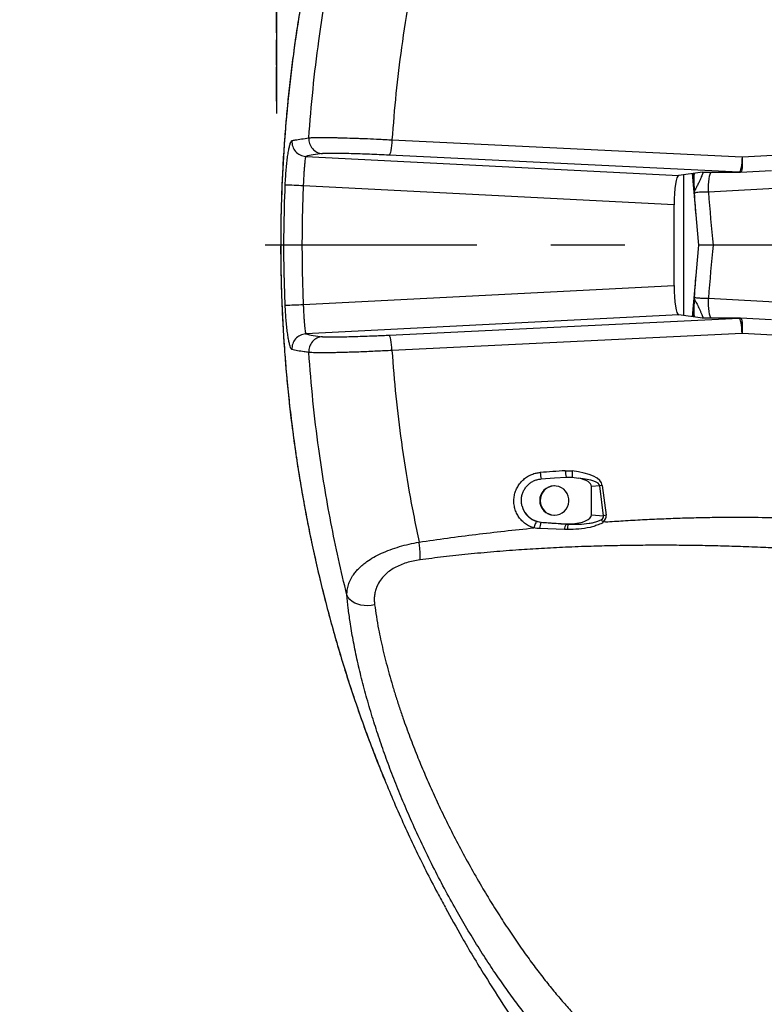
# Model space of a CAD drawing. Extents: x 0 to 16820, y 0 to 11880.
# Tile 8 of 77: x 6665 to 7175, y 5988 to 6662. Entities that reach past the tile are written whole.
import ezdxf

# ---------------------------------------------------------------- set-up
doc = ezdxf.new("R2010")
doc.units = 0
doc.header["$LTSCALE"] = 20
doc.linetypes.add('CENTERX2', pattern=[20.32, 12.7, -2.54, 2.54, -2.54])
doc.layers.get('0').update_dxf_attribs({"linetype": 'CONTINUOUS'})
doc.styles.add('SLDTEXTSTYLE0', font='TXT', dxfattribs={"width": 0.605})
doc.dimstyles.new('SLDDIMSTYLE1', dxfattribs={"dimtxt": 100, "dimasz": 100, "dimexe": 0, "dimexo": 0.0625, "dimgap": 25, "dimtad": 1, "dimdec": 4, "dimlfac": 20, "dimzin": 12, "dimtxsty": 'SLDTEXTSTYLE0', "dimsah": 1, "dimcen": 0.09, "dimazin": 3, "dimtfac": 1, "dimtofl": 0, "dimtmove": 0, "dimatfit": 3, "dimtolj": 1, "dimtzin": 12})

# ---------------------------------------------------------------- blocks, each defined once
blk = doc.blocks.new('_D_2')
at = {"color": 7, "linetype": 'CONTINUOUS'}
for p, q in [((4317.75, 7120.33), (3817.21, 7208.59)), ((7831.16, 6507.87), (11826.43, 6507.87))]:
    blk.add_line(p, q, dxfattribs=at)
blk.add_arc((7791.16, 6507.87), 4005.26, 0, 170, dxfattribs=at)
for points in [[(3846.75, 7203.38), (3880.08, 7298.85), (3850.61, 7304.42)], [(11796.43, 6507.87), (11810.18, 6608.05), (11780.18, 6607.68)]]:
    blk.add_solid(points, dxfattribs=at)
at = {"color": 7, "linetype": 'CONTINUOUS', "insert": (8009.94, 10638.69), "char_height": 100, "attachment_point": 1, "rotation": 355, "style": 'SLDTEXTSTYLE0'}
blk.add_mtext('170°', dxfattribs=at)
blk = doc.blocks.new('_D_3')
at = {"color": 7, "linetype": 'CONTINUOUS'}
for p, q in [((7831.16, 6507.87), (11819.08, 6507.87)), ((4317.75, 5895.41), (3824.45, 5808.43))]:
    blk.add_line(p, q, dxfattribs=at)
blk.add_arc((7791.16, 6507.87), 3997.91, 190, 0, dxfattribs=at)
for points in [[(11789.08, 6507.87), (11772.83, 6408.07), (11802.82, 6407.69)], [(3853.99, 5813.64), (3857.85, 5712.6), (3887.32, 5718.17)]]:
    blk.add_solid(points, dxfattribs=at)
at = {"color": 7, "linetype": 'CONTINUOUS', "insert": (7986.83, 2641.21), "char_height": 100, "attachment_point": 1, "rotation": 5, "style": 'SLDTEXTSTYLE0'}
blk.add_mtext('170°', dxfattribs=at)

msp = doc.modelspace()

# ---------------------------------------------------------------- linework, layer by layer
at = {"color": 7, "linetype": 'CONTINUOUS'}
for p, q in [((6841.3321649, 6598.1216377), (6841.3321649, 6767.621646)), ((6841.4321815, 6598.1216377), (6841.4321815, 6767.621646)), ((6841.1321913, 6657.9216367), (6841.1321913, 6671.4216417)), ((6841.1321913, 6657.9216367), (6841.3321649, 6657.9216367)), ((6841.1321913, 6657.4918127), (6841.1321913, 6657.9216367)), ((6841.1321913, 6657.4918127), (6841.3321649, 6657.4918127)), ((6841.1321913, 6653.4216351), (6841.1321913, 6657.4918127)), ((6841.1321913, 6653.4216351), (6841.3321649, 6653.4216351)), ((6841.1321913, 6631.2216392), (6841.1321913, 6648.6216432)), ((6841.1321913, 6648.6216432), (6841.3321649, 6648.6216432)), ((6841.1321913, 6631.2216392), (6841.3321649, 6631.2216392)), ((6841.1321913, 6630.0216338), (6841.3321649, 6630.0216338)), ((6841.1321913, 6624.6216393), (6841.1321913, 6630.0216338)), ((6841.1321913, 6611.1216343), (6841.1321913, 6624.6216393)), ((6841.1321913, 6611.1216343), (6841.3321649, 6611.1216343)), ((6841.1321913, 6610.6918103), (6841.1321913, 6611.1216343)), ((6841.1321913, 6606.6216401), (6841.1321913, 6610.6918103)), ((6841.1321913, 6610.6918103), (6841.3321649, 6610.6918103)), ((6841.1321913, 6606.6216401), (6841.3321649, 6606.6216401)), ((6841.3321649, 6598.1216377), (6841.4321815, 6598.1216377)), ((7133.0489789, 6557.8990637), (7116.7700564, 6555.6808582)), ((7126.0624205, 6556.9470583), (7128.7063633, 6526.2286479)), ((7132.9484259, 6557.8853621), (7158.686844, 6557.8853621)), ((7159.1717874, 6557.8971228), (7159.1257726, 6557.8990637)), ((7159.1717874, 6557.8971228), (7180.3579007, 6558.9256531)), ((7113.6836682, 6480.167445), (7113.6836682, 6535.5758297)), ((7128.7337218, 6525.9116201), (7130.4574286, 6507.8625649)), ((7130.4574286, 6507.8807099), (7128.7337218, 6489.8316546)), ((7302.2386407, 6507.8716374), (7140.2997647, 6507.8716374)), ((7128.7063633, 6489.5146268), (7126.0624205, 6458.7962164)), ((7133.0489789, 6457.844211), (7116.7700564, 6460.0624165)), ((7158.686844, 6457.8579127), (7132.9484259, 6457.8579127)), ((7159.1257726, 6457.844211), (7159.1717874, 6457.8461519)), ((7180.3579007, 6456.8176216), (7159.1717874, 6457.8461519)), ((7039.6632825, 6348.9399648), (7043.752638, 6348.8616294)), ((7043.752638, 6348.8616294), (7048.2178007, 6348.1716013)), ((7031.7219173, 6342.9133541), (7031.4090525, 6342.9133541)), ((7056.980518, 6323.1744862), (7056.980518, 6342.5687796)), ((7031.2297617, 6322.9149974), (7031.4090525, 6322.9133582)), ((7031.4090525, 6322.9133582), (7031.7219173, 6322.9133582)), ((7022.533146, 6318.1379235), (7039.6686469, 6316.9247455)), ((7039.6686469, 6316.9247455), (7042.4588596, 6316.8948388))]:
    msp.add_line(p, q, dxfattribs=at)
at = {"color": 8, "linetype": 'CONTINUOUS'}
for p, q in [((6841.1321913, 6624.6216393), (6841.3321649, 6624.6216393)), ((6920.2918087, 6580.0227395), (7160.2490817, 6568.4087186)), ((6861.218897, 6568.7182157), (7116.7700564, 6555.6808582)), ((7158.2479154, 6557.8990637), (6918.290702, 6569.5130846)), ((7160.2490817, 6568.4087186), (7181.4351951, 6569.4372489)), ((7126.4269625, 6556.9967351), (7127.2912298, 6546.955569)), ((7133.0489789, 6557.8990637), (7158.2479154, 6557.8990637)), ((7119.9746405, 6556.1175181), (7119.9746405, 6459.6257566)), ((7307.625321, 6553.5041078), (7137.1572887, 6544.2239216)), ((7113.6836682, 6535.5758297), (6859.4823157, 6548.5443233)), ((6844.0301095, 6507.8846273), (6844.0557991, 6507.8833707)), ((6859.4823157, 6467.1989514), (7113.6836682, 6480.167445)), ((7127.2912298, 6468.7877058), (7126.4269625, 6458.7465397)), ((7137.1572887, 6471.5193531), (7307.625321, 6462.239167)), ((7116.7700564, 6460.0624165), (6861.218897, 6447.025059)), ((6918.290702, 6446.2301901), (7158.2479154, 6457.844211)), ((7158.2479154, 6457.844211), (7133.0489789, 6457.844211)), ((7160.2490817, 6447.3345562), (6920.2918087, 6435.7205352)), ((7181.4351951, 6446.3060259), (7160.2490817, 6447.3345562)), ((7039.0371953, 6353.3157355), (7043.8846027, 6353.2232589)), ((7062.7034579, 6343.0001831), (7056.980518, 6342.5687796)), ((7065.293697, 6322.5478328), (7062.7034579, 6343.0001831)), ((7064.4223367, 6343.2618624), (7067.0126353, 6322.809512)), ((7056.980518, 6323.1744862), (7065.293697, 6322.5478328)), ((7019.4466387, 6318.578521), (7022.4637066, 6318.0311418)), ((7038.532642, 6313.0272126), (7021.4979922, 6313.6865592)), ((7039.5648156, 6316.7767322), (7041.1873137, 6316.7129851)), ((7066.6509544, 6318.2988561), (7065.0406753, 6318.1861139)), ((7040.481237, 6312.9997945), (7038.532642, 6313.0272126))]:
    msp.add_line(p, q, dxfattribs=at)
at = {"color": 7, "linetype": 'CENTERX2'}
msp.add_line((7791.1647235, 6507.8716374), (6833.3630896, 6507.8716374), dxfattribs=at)
at = {"color": 8, "linetype": 'CONTINUOUS', "flags": 128}
for points in [[(6920.2918087, 6580.0227395), (6920.182911, 6578.0283755), (6920.0159584, 6576.0927892), (6919.797567, 6574.2933175), (6919.5364987, 6572.7018586), (6919.2432438, 6571.3820106), (6918.9294254, 6570.3865087), (6918.6076199, 6569.7551242), (6918.290702, 6569.5130846)], [(7160.2490817, 6568.4087186), (7160.1401244, 6566.4143546), (7159.9731718, 6564.4787683), (7159.7547804, 6562.6792966), (7159.4937121, 6561.0878414), (7159.2004572, 6559.7679934), (7158.8866388, 6558.7724878), (7158.5648333, 6558.1411033), (7158.2479154, 6557.8990637)], [(7160.2490817, 6568.4087186), (7160.3294884, 6566.3618057), (7160.3408133, 6564.3790385), (7160.2824603, 6562.5438898), (7160.1569329, 6560.9336219), (7159.9695359, 6559.6160388), (7159.7281371, 6558.6466028), (7159.4428693, 6558.0661318), (7159.1717874, 6557.8971228)], [(7137.1572887, 6544.2239216), (7137.1106778, 6546.7173143), (7137.1670042, 6549.1181484), (7137.3246585, 6551.3586498), (7137.5791107, 6553.3755629), (7137.9233276, 6555.1119505), (7138.3474742, 6556.5187915), (7138.8395702, 6557.5563705), (7139.0720283, 6557.8853621)], [(7139.0720283, 6457.8579127), (7138.8395702, 6458.1869042), (7138.3474742, 6459.2244833), (7137.9233276, 6460.6313242), (7137.5791107, 6462.3677118), (7137.3246585, 6464.384625), (7137.1670042, 6466.6251263), (7137.1106778, 6469.0259604), (7137.1572887, 6471.5193531)], [(7160.2490817, 6447.3345562), (7160.1401244, 6449.3289201), (7159.9731718, 6451.2645065), (7159.7547804, 6453.0639781), (7159.4937121, 6454.6554333), (7159.2004572, 6455.9752813), (7158.8866388, 6456.9707869), (7158.5648333, 6457.6021715), (7158.2479154, 6457.844211)], [(7159.1717874, 6457.8461519), (7159.4428693, 6457.6771429), (7159.7281371, 6457.0966719), (7159.9695359, 6456.1272359), (7160.1569329, 6454.8096529), (7160.2824603, 6453.199385), (7160.3408133, 6451.3642362), (7160.3294884, 6449.3814691), (7160.2490817, 6447.3345562)], [(6920.2918087, 6435.7205352), (6920.182911, 6437.7148992), (6920.0159584, 6439.6504855), (6919.797567, 6441.4499572), (6919.5364987, 6443.0414161), (6919.2432438, 6444.3612641), (6918.9294254, 6445.356766), (6918.6076199, 6445.9881506), (6918.290702, 6446.2301901)], [(6908.3772575, 6261.5741736), (6906.0621535, 6261.0730774), (6903.6882793, 6260.8476675), (6901.3156568, 6260.9036511), (6899.0041887, 6261.2395978), (6896.812347, 6261.8470288), (6894.7955047, 6262.7105958), (6893.0046235, 6263.8084686), (6891.4850031, 6265.1129014), (6890.2750288, 6266.5909177), (6889.4052778, 6268.2051754)]]:
    msp.add_lwpolyline(points, dxfattribs=at)
at = {"color": 7, "linetype": 'CONTINUOUS', "flags": 128}
for points in [[(7022.5284373, 6347.7144784), (7031.7421232, 6348.3733332), (7039.6632825, 6348.9399648)], [(7031.5426265, 6322.9149974), (7033.4147488, 6323.0613268), (7035.2257167, 6323.5637492), (7036.9100844, 6324.4040704), (7038.4068762, 6325.5519516), (7039.6620308, 6326.9658929), (7040.6302487, 6328.5947836), (7041.2765418, 6330.3797639), (7041.5774261, 6332.2563118), (7041.5221726, 6334.1566122), (7041.112629, 6336.0119707), (7040.3637563, 6337.7553469), (7039.3024956, 6339.323709), (7037.9672919, 6340.6603879), (7036.4063655, 6341.7170739), (7034.6761023, 6342.4555606), (7032.8390871, 6342.8491748), (7030.96166, 6342.8836859), (7029.1117107, 6342.5578422), (7027.3561155, 6341.8834156), (7025.7583533, 6340.8847845), (7024.376062, 6339.5980543), (7023.2593094, 6338.0697167), (7022.4483882, 6336.3550103), (7021.9726835, 6334.5159239), (7021.8493019, 6332.6189167), (7022.0827733, 6330.732534), (7022.6645743, 6328.9249933), (7023.5737835, 6327.2615916), (7024.7774397, 6325.802455), (7026.2321507, 6324.6003336), (7027.8852259, 6323.6986643), (7029.6769415, 6323.130036), (7031.5426265, 6322.9149974)]]:
    msp.add_lwpolyline(points, dxfattribs=at)
at = {"color": 7, "linetype": 'CONTINUOUS'}
for centre, radius, start, end in [((7791.1647235, 6507.8716374), 3487, 190, 170), ((7791.1647235, 6507.8716374), 1348, 190, 170), ((7158.686858, 6567.8853608), 10, 270, 272.7793679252), ((7158.686858, 6447.8579139), 10, 87.2206320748, 90), ((7031.5053814, 6332.9125084), 10.0013096, 90.5518601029, 268.4208225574), ((7023.6235177, 6332.7314345), 14.6341885, 194.7999885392, 265.7270167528)]:
    msp.add_arc(centre, radius, start, end, dxfattribs=at)
at = {"color": 8, "linetype": 'CONTINUOUS'}
for centre, radius, start, end in [((6861.7208443, 6578.712512), 10.0068931, 175.7322275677, 267.1248279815), ((6873.2840965, 6580.5518088), 9.9890927, 175.4952686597, 266.7563827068), ((7158.6869339, 6564.9255879), 7.0402258, 266.4247968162, 269.999268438), ((6840.1353099, 6172.436998), 376.6046027, 87.0552937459, 88.9366125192), ((7129.0913905, 6547.8347191), 2.0033681, 206.0296415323, 241.82550956), ((7129.0913905, 6467.9085556), 2.0033681, 118.1744904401, 153.9703584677), ((6840.1353099, 6843.3062768), 376.6046027, 271.0633874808, 272.9447062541), ((7158.6869339, 6450.8176869), 7.0402258, 90.000731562, 93.575203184), ((6861.7208443, 6437.0307628), 10.0068931, 92.8751720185, 184.2677724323), ((6873.2840965, 6435.191466), 9.9890927, 93.2436172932, 184.5047313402), ((7043.7415307, 6353.0354075), 21.8702451, 182.3674194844, 194.0811169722), ((7061.1853682, 6354.25203), 22.1679546, 182.4206873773, 193.864592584), ((7063.7877983, 6350.4382603), 20.0970997, 172.0344800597, 184.4995155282), ((7072.2448016, 6286.1026632), 57.691984, 97.7927469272, 99.5195551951), ((7074.8336911, 6265.6573959), 57.6847753, 97.7923141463, 99.5193967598), ((7032.700096, 6313.4761748), 11.2040793, 156.0119931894, 178.9240660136), ((7021.7004268, 6318.6034662), 0.9540185, 323.1366105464, 330.7920503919), ((7046.6948143, 6312.797146), 8.165414, 150.8320675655, 178.3854352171), ((7038.9589816, 6317.3121503), 0.8085217, 318.5307103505, 331.3699660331), ((7048.7256211, 6313.3558218), 8.2520679, 155.9943388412, 182.4727373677)]:
    msp.add_arc(centre, radius, start, end, dxfattribs=at)
at = {"color": 7, "linetype": 'CONTINUOUS'}
for centre, major_axis, ratio, start_param, end_param in [((7116.8238559, 6535.6607407), (0.0136511, 20.0246898), 0.1568132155, 0.0214733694, 1.5751435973), ((7154.4828333, 6576.5877657), (-10.3653961, 204.2336706), 0.1425182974, 1.812702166, 1.8192881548), ((7154.4828333, 6439.155509), (10.3653961, 204.2336706), 0.1425182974, 1.3182656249, 1.3288904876), ((7116.8238559, 6480.082534), (-0.0136511, 20.0246898), 0.1568132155, 1.5664490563, 3.1201192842), ((7036.3099967, 6341.2932873), (20.6637135, 1.4683596), 0.3620199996, 6.2574659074, 7.2143439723), ((7036.3099967, 6324.4499874), (20.6637135, -1.4683596), 0.3620199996, 5.0401491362, 6.3089047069)]:
    msp.add_ellipse(centre, major_axis=major_axis, ratio=ratio, start_param=start_param, end_param=end_param, dxfattribs=at)
at = {"color": 8, "linetype": 'CONTINUOUS'}
for centre, major_axis, ratio, start_param, end_param in [((7154.4828333, 6576.5877657), (-10.3653961, 204.2336706), 0.1425182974, 1.7269800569, 1.812702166), ((7156.4020238, 6576.1690781), (-12.2935101, 203.7890719), 0.1047069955, 1.7218819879, 1.9062244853), ((7156.4020238, 6439.5741967), (12.2935101, 203.7890719), 0.1047069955, 1.2353681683, 1.4197106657), ((7154.4828333, 6439.155509), (10.3653961, 204.2336706), 0.1425182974, 1.3288904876, 1.4146125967), ((5999.9313854, 6270.7589775), (2700.4133156, 190.5514908), 0.0036865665, 1.1755503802, 1.1824201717), ((7030.2381315, 6341.1561413), (34.2142705, 1.7685456), 0.3641953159, 0.027114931, 1.1417841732), ((7031.0192319, 6340.8944615), (31.7072665, 1.9084927), 0.2356538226, 0.02648905, 0.9833671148), ((7033.0709636, 6324.6941506), (32.2715509, -2.7366291), 0.2313926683, 5.9735399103, 6.3612014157), ((7032.2898632, 6324.9558304), (34.7415976, -3.1295536), 0.3580889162, 5.9737089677, 6.3615283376), ((7039.9348691, 6324.1767391), (9.3841452, -0.5505719), 0.7977853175, 4.892877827, 5.0311711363)]:
    msp.add_ellipse(centre, major_axis=major_axis, ratio=ratio, start_param=start_param, end_param=end_param, dxfattribs=at)
at = {"color": 7, "linetype": 'CONTINUOUS'}
for points, knots in [([(6912.8079687, 6868.0920101), (6911.8270289, 6865.6716067), (6908.9175323, 6858.4926183), (6904.3145389, 6846.3803529), (6898.99153, 6831.7819938), (6893.9107726, 6817.0437892), (6889.070171, 6802.2114292), (6884.4723994, 6787.2800031), (6880.1153122, 6772.2473996), (6875.9983413, 6757.1114967), (6872.1209612, 6741.8692009), (6868.4883165, 6726.5469257), (6865.1081544, 6711.1585142), (6861.9777691, 6695.7051518), (6859.0914949, 6680.1655696), (6856.4494923, 6664.5364904), (6854.0558462, 6648.840562), (6851.9144445, 6633.1004266), (6850.0280731, 6617.338607), (6848.3990667, 6601.5756656), (6847.0270406, 6585.8182471), (6845.9089451, 6569.9883501), (6845.0464033, 6554.1416911), (6844.4450912, 6538.352949), (6844.0811475, 6522.954174), (6844.0374585, 6512.8224392), (6844.016162, 6507.8836645)], [0, 0, 0, 0, 0.0217686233, 0.0645663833, 0.1075828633, 0.1504994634, 0.1933407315, 0.236131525, 0.2788961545, 0.3216595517, 0.3644410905, 0.4072720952, 0.4499328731, 0.4925341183, 0.5352354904, 0.5779950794, 0.6207713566, 0.6635114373, 0.7061740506, 0.7487208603, 0.7911162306, 0.8334294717, 0.8763170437, 0.9186494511, 0.9603451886, 1, 1, 1, 1]), ([(6844.0130626, 6507.8835734), (6844.0095904, 6507.2691984), (6843.9785928, 6501.7844234), (6844.1176631, 6491.2441973), (6844.4669596, 6476.0908456), (6845.0907396, 6460.5306737), (6845.9673728, 6444.761062), (6847.1009112, 6428.9707989), (6848.485345, 6413.2208477), (6850.1214201, 6397.5088916), (6852.0092115, 6381.8329483), (6854.1487211, 6366.1910191), (6856.5411185, 6350.5777562), (6859.1816159, 6335.0233192), (6862.072678, 6319.5390287), (6865.2104557, 6304.122943), (6868.6002696, 6288.7482231), (6872.2423965, 6273.4183684), (6876.1314424, 6258.1607956), (6880.2607903, 6243.0046004), (6884.622337, 6227.9788541), (6889.2115454, 6213.1039622), (6894.0356922, 6198.3388077), (6899.0980333, 6183.6679384), (6904.4129083, 6169.0812909), (6909.788137, 6155.0055569), (6913.5066746, 6145.8640505), (6915.2854358, 6141.4912141)], [0, 0, 0, 0, 0.0048437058, 0.0432417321, 0.0830908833, 0.1243556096, 0.1660531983, 0.2077021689, 0.2493271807, 0.290952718, 0.3325975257, 0.3742836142, 0.4160354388, 0.4578995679, 0.4996107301, 0.5413558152, 0.5832700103, 0.6252976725, 0.6673823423, 0.7094621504, 0.7514659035, 0.7933334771, 0.8350773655, 0.8771309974, 0.919215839, 0.9613569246, 1, 1, 1, 1]), ([(7140.2997647, 6507.8716374), (7139.707717, 6507.8716374), (7138.2343253, 6507.8716374), (7135.8281237, 6507.8716374), (7133.4081698, 6507.8716374), (7131.5989586, 6507.8716374), (7130.6065339, 6507.8716374), (7130.5622195, 6507.8716374), (7130.5511271, 6507.8716374)], [0, 0, 0, 0, 0.1342497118, 0.3340987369, 0.533290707, 0.7327943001, 0.933115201, 1, 1, 1, 1]), ([(7009.4748412, 6328.9931959), (7009.2974616, 6329.8119671), (7008.9427009, 6331.4495152), (7008.9301281, 6333.9769214), (7009.314598, 6336.4655026), (7010.1063106, 6338.8578285), (7011.289311, 6341.0771534), (7012.8168908, 6343.0672586), (7014.6579666, 6344.7597593), (7016.744915, 6346.119055), (7019.0279766, 6347.0875681), (7020.9876, 6347.568646), (7022.1665761, 6347.6802301), (7022.5284373, 6347.7144784)], [0, 0, 0, 0, 0.0959336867, 0.1918680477, 0.2878373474, 0.3838067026, 0.4797975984, 0.5757860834, 0.671521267, 0.7672543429, 0.8625324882, 0.9578073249, 1, 1, 1, 1]), ([(6915.3278147, 6141.40288), (6917.440511, 6136.328987), (6921.7746362, 6125.9200666), (6928.6741668, 6110.4084052), (6938.4019049, 6089.6298124), (6947.7053798, 6070.7281649), (6955.1430443, 6057.3891079), (6957.0243035, 6054.0151692)], [0, 0, 0, 0, 0.1688516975, 0.3463935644, 0.5239376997, 0.8795863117, 1, 1, 1, 1]), ([(6956.9683348, 6053.9841152), (6960.6796429, 6047.2062931), (6969.2825102, 6031.4952007), (6983.0612697, 6008.5961546), (6998.0941002, 5985.0336235), (7013.2004603, 5962.8046345), (7029.1946698, 5940.6439445), (7046.1024614, 5918.5965954), (7063.9394919, 5896.7051265), (7082.3554553, 5875.4367597), (7101.3111507, 5854.8145684), (7120.7531434, 5834.8411755), (7141.1032452, 5815.2128296), (7157.7462494, 5799.8699179), (7167.8044838, 5791.313917), (7170.5817257, 5788.9514661)], [0, 0, 0, 0, 0.0677259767, 0.1569898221, 0.2341744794, 0.3126857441, 0.3925235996, 0.4736878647, 0.5561785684, 0.6399957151, 0.7202386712, 0.8016608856, 0.8842622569, 0.9680429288, 1, 1, 1, 1])]:
    msp.add_open_spline(points, degree=3, knots=knots, dxfattribs=at)
at = {"color": 8, "linetype": 'CONTINUOUS'}
for points, knots in [([(6912.8598844, 6868.1731618), (6911.8749537, 6865.7561273), (6908.5257615, 6857.5371594), (6903.1628881, 6843.2985455), (6896.7652361, 6825.4598474), (6890.7286218, 6807.4076814), (6885.0185942, 6789.1232581), (6879.6547531, 6770.6246928), (6874.6378099, 6751.9075024), (6869.9863779, 6733.0266861), (6865.6961134, 6713.9555064), (6861.777074, 6694.7192662), (6858.231932, 6675.3128145), (6855.0725004, 6655.7855325), (6851.7374187, 6632.149517), (6848.5602424, 6604.3457015), (6845.9492969, 6572.3279212), (6844.6494501, 6545.5226501), (6844.1063976, 6524.0276981), (6844.0555424, 6513.2663931), (6844.0301095, 6507.8846272)], [0, 0, 0, 0, 0.0217698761, 0.0740270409, 0.1262842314, 0.1786624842, 0.2310406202, 0.2838019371, 0.3365632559, 0.3894517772, 0.4423403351, 0.4955433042, 0.5487462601, 0.6020817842, 0.6554172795, 0.7413489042, 0.8274222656, 0.9136371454, 0.9568096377, 1, 1, 1, 1]), ([(6863.3258616, 6581.3363663), (6864.1927083, 6592.456676), (6865.9274783, 6614.7111046), (6869.6774309, 6645.2543007), (6873.8770757, 6672.9999655), (6878.363838, 6697.9707936), (6883.4650513, 6722.8423738), (6887.4252026, 6739.3061918), (6889.4052778, 6747.5380993)], [0, 0, 0, 0, 0.1984626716, 0.39717179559, 0.54766317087, 0.69815459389, 0.84907732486, 1, 1, 1, 1]), ([(6938.8733183, 6711.3016343), (6936.5514139, 6700.0154155), (6931.9041632, 6677.4262482), (6926.7489159, 6644.1692758), (6922.7520921, 6611.6952924), (6921.1122431, 6590.5846332), (6920.2918087, 6580.0227395)], [0, 0, 0, 0, 0.2606475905, 0.5216815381, 0.7606920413, 1, 1, 1, 1]), ([(6847.1245443, 6548.9767401), (6847.2214114, 6550.9518755), (6847.4021136, 6554.6364218), (6847.8037566, 6559.8377374), (6848.2570777, 6564.4937295), (6848.7800059, 6568.7089725), (6849.3517135, 6572.3826167), (6849.9546221, 6575.3777478), (6850.5674027, 6577.6145487), (6851.1739836, 6579.0766242), (6851.5524574, 6579.3303415), (6851.7416989, 6579.4572032)], [0, 0, 0, 0, 0.1254341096, 0.2339929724, 0.3425523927, 0.4519119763, 0.5612734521, 0.6710043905, 0.7807376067, 0.8903661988, 1, 1, 1, 1]), ([(6851.7416989, 6579.4572032), (6852.4859151, 6579.6139949), (6854.4265804, 6580.0228547), (6858.1569883, 6580.6557671), (6861.6025949, 6581.1094592), (6863.3258616, 6581.3363663)], [0, 0, 0, 0, 0.2371808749, 0.618487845, 1, 1, 1, 1]), ([(6863.3258616, 6581.3363663), (6863.6673952, 6581.3796027), (6864.3542, 6581.4665488), (6866.3821847, 6581.5769985), (6869.0170311, 6581.6379114), (6872.1247473, 6581.6526587), (6875.6172523, 6581.6389214), (6879.653513, 6581.5828145), (6884.1319177, 6581.4858513), (6888.8838824, 6581.3617199), (6893.9975206, 6581.1984649), (6899.3462897, 6581.0000227), (6904.8218623, 6580.7790307), (6910.43386, 6580.5260893), (6916.0508728, 6580.2487367), (6918.8747105, 6580.0982559), (6920.2918087, 6580.0227395)], [0, 0, 0, 0, 0.0666333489, 0.1339959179, 0.2406161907, 0.2953194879, 0.350425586, 0.4570641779, 0.5117778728, 0.5668933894, 0.6735778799, 0.728316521, 0.7834578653, 0.8901332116, 0.9448650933, 1, 1, 1, 1]), ([(6872.7188979, 6570.5787188), (6870.4874105, 6570.2838964), (6866.022367, 6569.6939783), (6862.8205481, 6569.0435703), (6861.218897, 6568.7182157)], [0, 0, 0, 0, 0.4997683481, 1, 1, 1, 1]), ([(6918.290702, 6569.5130846), (6916.0546502, 6569.6180762), (6911.5825649, 6569.8280584), (6904.840475, 6570.103888), (6898.3212847, 6570.3395984), (6892.1827627, 6570.5280201), (6886.6228327, 6570.6623881), (6881.7730181, 6570.7409019), (6877.7972213, 6570.7593705), (6875.1729472, 6570.7237119), (6873.5432054, 6570.6592922), (6872.9936642, 6570.6055763), (6872.7188979, 6570.5787188)], [0, 0, 0, 0, 0.1082685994, 0.2165363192, 0.3248068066, 0.4330779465, 0.5412998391, 0.6495218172, 0.7577291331, 0.8659375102, 0.9329698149, 1, 1, 1, 1]), ([(6861.218897, 6568.7182157), (6861.1695291, 6568.633832), (6861.0694004, 6568.4626837), (6860.8859306, 6567.491416), (6860.6829543, 6566.0086254), (6860.4692395, 6564.0328678), (6860.2496325, 6561.597381), (6860.0368682, 6558.8227331), (6859.8354746, 6555.7346421), (6859.643127, 6552.298023), (6859.5381558, 6549.8477577), (6859.4823157, 6548.5443233)], [0, 0, 0, 0, 0.1088339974, 0.2207385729, 0.32929034, 0.4409764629, 0.5486301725, 0.6594583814, 0.7658706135, 0.8754533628, 1, 1, 1, 1]), ([(7127.2912298, 6546.955569), (7127.2893999, 6547.9746525), (7127.2857426, 6550.0114109), (7127.3389652, 6552.9744272), (7127.4427691, 6555.4121832), (7127.5703287, 6556.6852051), (7127.6178037, 6557.1589975)], [0, 0, 0, 0, 0.2704188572, 0.5404638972, 0.8289701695, 1, 1, 1, 1]), ([(7134.0205942, 6557.8853621), (7133.8377062, 6557.6919963), (7133.4685107, 6557.3016494), (7132.8927072, 6556.1706989), (7132.2483393, 6554.6501808), (7131.4819747, 6552.7458637), (7130.5021096, 6550.5280356), (7129.2767654, 6548.2048496), (7128.5230796, 6546.781713), (7128.1454836, 6546.0687226)], [0, 0, 0, 0, 0.1257578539, 0.2538669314, 0.3850564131, 0.5283984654, 0.6734629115, 0.8364051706, 1, 1, 1, 1]), ([(6847.1245443, 6466.7665346), (6846.8840517, 6473.4290404), (6846.2696268, 6490.4508104), (6846.0987811, 6517.8708343), (6846.7824979, 6538.6043056), (6847.1245443, 6548.9767401)], [0, 0, 0, 0, 0.2432243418, 0.6214041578, 1, 1, 1, 1]), ([(6859.4823157, 6548.5443233), (6859.2354455, 6541.7761108), (6858.741587, 6528.2364449), (6858.55542, 6507.9009348), (6858.740371, 6487.5491295), (6859.2349611, 6473.9834309), (6859.4823157, 6467.1989514)], [0, 0, 0, 0, 0.2497002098, 0.499519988, 0.7496998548, 1, 1, 1, 1]), ([(7127.3424302, 6543.360038), (7127.3421115, 6543.3683567), (7127.3364767, 6543.5154289), (7127.3305505, 6543.6945923), (7127.2917368, 6544.8942984), (7127.2914794, 6545.9408188), (7127.2912298, 6546.955569)], [0, 0, 0, 0, 0.0068803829, 0.1216431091, 0.1483083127, 1, 1, 1, 1]), ([(7128.1454836, 6546.0687226), (7127.8044542, 6545.2642159), (7127.4168582, 6544.3498561), (7127.3476058, 6543.4739398), (7127.3426464, 6543.3647962), (7127.3424302, 6543.360038)], [0, 0, 0, 0, 0.8750655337, 0.9945533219, 1, 1, 1, 1]), ([(7137.1572887, 6544.2239216), (7136.4931196, 6544.2308837), (7134.9422381, 6544.2471406), (7132.7988585, 6544.1815201), (7130.6805884, 6544.0492485), (7128.9106341, 6543.8574645), (7127.6793333, 6543.6059558), (7127.443537, 6543.4338395), (7127.3424302, 6543.360038)], [0, 0, 0, 0, 0.1458690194, 0.3406144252, 0.4619074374, 0.6569421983, 0.8529007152, 1, 1, 1, 1]), ([(6844.0301095, 6507.8846273), (6844.064903, 6501.5647896), (6844.1345106, 6488.9213926), (6844.6949814, 6470.079005), (6845.580816, 6451.3678359), (6846.8174711, 6432.7876967), (6848.4017823, 6414.2353018), (6850.3083048, 6395.9872306), (6852.5165343, 6378.0643147), (6855.009672, 6360.4603444), (6857.8197878, 6342.918974), (6860.9086943, 6325.6554548), (6864.2603271, 6308.6866623), (6867.8619775, 6292.0060751), (6871.7526096, 6275.4160904), (6875.9845821, 6258.7113187), (6880.5660351, 6241.9145995), (6885.5106784, 6225.0287473), (6890.7576649, 6208.2731799), (6896.3243837, 6191.6061115), (6902.196196, 6175.0410118), (6908.4172181, 6158.602744), (6912.803301, 6147.3918042), (6915.1973432, 6141.7123986), (6915.3278147, 6141.40288)], [0, 0, 0, 0, 0.04979563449, 0.09962059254, 0.14854884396, 0.19747710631, 0.24651334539, 0.29554959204, 0.34247014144, 0.389390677, 0.43640577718, 0.48342080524, 0.52876926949, 0.57411774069, 0.61955059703, 0.66498357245, 0.71217849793, 0.7593735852, 0.8066622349, 0.85395103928, 0.90168351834, 0.94941586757, 0.99724324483, 1, 1, 1, 1]), ([(7127.2912298, 6468.7877058), (7127.2914794, 6469.8024559), (7127.2917368, 6470.8489764), (7127.3305505, 6472.0486825), (7127.3364767, 6472.2278459), (7127.3421115, 6472.3749181), (7127.3424302, 6472.3832368)], [0, 0, 0, 0, 0.8516916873, 0.8783568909, 0.9931196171, 1, 1, 1, 1]), ([(7127.6173268, 6458.5843368), (7127.5634195, 6459.1411317), (7127.4012272, 6460.8163751), (7127.295464, 6464.2976362), (7127.2926431, 6467.2890316), (7127.2912298, 6468.7877058)], [0, 0, 0, 0, 0.19898665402, 0.59869630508, 1, 1, 1, 1]), ([(7127.3424302, 6472.3832368), (7127.3426464, 6472.3784785), (7127.3476058, 6472.2693349), (7127.4168582, 6471.3934187), (7127.8044542, 6470.4790588), (7128.1454836, 6469.6745521)], [0, 0, 0, 0, 0.0054466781, 0.1249344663, 1, 1, 1, 1]), ([(7127.3424302, 6472.3832368), (7127.443537, 6472.3094353), (7127.6793333, 6472.137319), (7128.9106341, 6471.8858103), (7130.6805884, 6471.6940262), (7132.7988585, 6471.5617547), (7134.9422381, 6471.4961341), (7136.4931196, 6471.512391), (7137.1572887, 6471.5193531)], [0, 0, 0, 0, 0.1470992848, 0.3430578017, 0.5380925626, 0.6593855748, 0.8541309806, 1, 1, 1, 1]), ([(7128.1454836, 6469.6745521), (7128.6972981, 6468.6553154), (7129.8044703, 6466.6102978), (7131.2625989, 6463.5539291), (7132.2039127, 6461.20044), (7132.8771512, 6459.6027947), (7133.4784753, 6458.4167374), (7133.8563276, 6458.0402393), (7134.0393101, 6457.8579127)], [0, 0, 0, 0, 0.22880629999, 0.45908172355, 0.59885841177, 0.74112129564, 0.87463288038, 1, 1, 1, 1]), ([(6851.7416989, 6436.2860716), (6851.5044409, 6436.4657796), (6851.0786654, 6436.7882778), (6850.4216097, 6438.6002088), (6849.8171699, 6440.9738217), (6849.2277847, 6444.0952083), (6848.6726532, 6447.8208211), (6848.168854, 6452.0824366), (6847.7320855, 6456.7411561), (6847.3700484, 6461.6856774), (6847.2063788, 6465.0729187), (6847.1245443, 6466.7665346)], [0, 0, 0, 0, 0.1366820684, 0.2452852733, 0.3538871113, 0.4617431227, 0.5695964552, 0.6771546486, 0.784709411, 0.892355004, 1, 1, 1, 1]), ([(6859.4823157, 6467.1989514), (6859.5290611, 6466.0969409), (6859.6239382, 6463.8602413), (6859.7998679, 6460.6086276), (6859.9957676, 6457.5121413), (6860.2040105, 6454.7071092), (6860.4197312, 6452.2250251), (6860.632405, 6450.1678572), (6860.8363823, 6448.5780806), (6861.0411979, 6447.3718271), (6861.1555222, 6447.1487308), (6861.218897, 6447.025059)], [0, 0, 0, 0, 0.105368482, 0.2138615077, 0.3194820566, 0.4281795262, 0.5345992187, 0.6440559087, 0.7516854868, 0.8623486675, 1, 1, 1, 1]), ([(6861.218897, 6447.025059), (6862.8189517, 6446.7000019), (6866.0205518, 6446.0495847), (6870.4854229, 6445.4596571), (6872.7188979, 6445.1645559)], [0, 0, 0, 0, 0.4997671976, 1, 1, 1, 1]), ([(6872.7188979, 6445.1645559), (6873.1952753, 6445.1236414), (6874.1618404, 6445.0406263), (6876.9719465, 6444.9887856), (6880.7292558, 6444.9923366), (6885.3604604, 6445.0560779), (6890.7898825, 6445.1779869), (6896.7727454, 6445.3527618), (6903.2457455, 6445.5783376), (6909.0840271, 6445.8118622), (6914.1471976, 6446.0333048), (6916.9045326, 6446.1643241), (6918.290702, 6446.2301901)], [0, 0, 0, 0, 0.1067362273, 0.2165667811, 0.3233045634, 0.4331401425, 0.5398262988, 0.6496072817, 0.7562679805, 0.8660200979, 0.9326455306, 1, 1, 1, 1]), ([(6863.3258616, 6434.4069085), (6862.2389112, 6434.5472041), (6859.4045013, 6434.9130489), (6855.4088631, 6435.5331967), (6852.9643057, 6436.0350684), (6851.7416989, 6436.2860716)], [0, 0, 0, 0, 0.2371799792, 0.6184875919, 1, 1, 1, 1]), ([(6920.2918087, 6435.7205352), (6918.5692173, 6435.6290863), (6915.1240246, 6435.4461878), (6909.7727943, 6435.1875059), (6904.3201495, 6434.9440966), (6898.8375813, 6434.7221972), (6893.5244612, 6434.529778), (6888.4566285, 6434.37056), (6883.6897222, 6434.2452552), (6879.2812709, 6434.1553698), (6875.3021717, 6434.1033114), (6871.7892802, 6434.0884782), (6868.781352, 6434.1107933), (6866.351983, 6434.1721609), (6864.4537203, 6434.2673233), (6863.7014189, 6434.360429), (6863.3258616, 6434.4069085)], [0, 0, 0, 0, 0.0669500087, 0.1339003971, 0.2059685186, 0.2782658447, 0.3503329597, 0.4224224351, 0.4947411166, 0.5668303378, 0.6389520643, 0.7113041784, 0.783426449, 0.8555406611, 0.9278842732, 1, 1, 1, 1]), ([(6920.2918087, 6435.7205352), (6921.1036753, 6425.256809), (6922.7284025, 6404.3165452), (6926.6975299, 6371.9427325), (6931.8522465, 6338.5856432), (6936.5317889, 6315.8286747), (6938.8733183, 6304.4416404)], [0, 0, 0, 0, 0.2370823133, 0.4744549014, 0.737029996, 1, 1, 1, 1]), ([(6889.4052778, 6268.2051754), (6887.4205282, 6276.457208), (6883.4510274, 6292.9612792), (6878.3300169, 6317.9419715), (6873.8209689, 6343.0711178), (6869.6286877, 6370.8536827), (6865.9051276, 6401.2883052), (6864.1859666, 6423.3628841), (6863.3258616, 6434.4069085)], [0, 0, 0, 0, 0.1512908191, 0.3025817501, 0.4543108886, 0.6060401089, 0.8028998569, 1, 1, 1, 1]), ([(7017.5178324, 6314.1598797), (7017.0529669, 6314.3087716), (7015.5600955, 6314.7869239), (7013.1704705, 6315.9618155), (7010.5173827, 6317.8445484), (7008.229799, 6320.167619), (7006.3560001, 6322.8392074), (7004.9664584, 6325.7993509), (7004.0096949, 6329.2103021), (7003.7122897, 6332.7594752), (7004.0859228, 6336.290972), (7004.9581127, 6339.4559969), (7006.3518529, 6342.4273476), (7008.2082573, 6345.1320072), (7010.49316, 6347.4794219), (7013.127263, 6349.4230216), (7016.0493034, 6350.8767194), (7019.002411, 6351.8114307), (7020.9835468, 6352.0313741), (7021.8899523, 6352.1320021)], [0, 0, 0, 0, 0.0274036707, 0.0880042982, 0.1486047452, 0.2091490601, 0.2696927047, 0.3301477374, 0.3906028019, 0.465939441, 0.5262674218, 0.5865953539, 0.6469251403, 0.7072550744, 0.7676403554, 0.8280262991, 0.8885072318, 0.9489900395, 1, 1, 1, 1]), ([(7009.4748412, 6328.9931959), (7009.9235791, 6327.6671691), (7010.6375, 6325.5575227), (7012.4277327, 6323.0931485), (7014.1559544, 6321.3447858), (7016.1652576, 6319.9312455), (7017.9695056, 6319.0491046), (7019.0959006, 6318.6902588), (7019.4466387, 6318.578521)], [0, 0, 0, 0, 0.2753781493, 0.4381136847, 0.6008485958, 0.7636241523, 0.926397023, 1, 1, 1, 1]), ([(7066.6509544, 6318.2989306), (7070.6773275, 6318.5653152), (7079.1157836, 6319.123603), (7091.8988445, 6319.8339599), (7104.9235082, 6320.4457133), (7117.7294065, 6320.9232508), (7130.3164878, 6321.2692577), (7142.6847103, 6321.48269), (7158.0930347, 6321.5872688), (7176.371183, 6321.4209061), (7197.3470525, 6320.8189297), (7211.0692062, 6320.0165047), (7217.8116714, 6319.6222282)], [0, 0, 0, 0, 0.0799824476, 0.1676268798, 0.2537891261, 0.3384770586, 0.4216981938, 0.5034608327, 0.583773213, 0.7272754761, 0.8659951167, 1, 1, 1, 1]), ([(6938.8733183, 6304.4416404), (6945.3267791, 6305.3742936), (6958.2649819, 6307.2441209), (6977.7581816, 6309.7555148), (6997.5169579, 6312.0979019), (7010.7909963, 6313.4663824), (7017.5179516, 6314.1598946)], [0, 0, 0, 0, 0.2467759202, 0.4947480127, 0.7439507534, 1, 1, 1, 1]), ([(7019.4466387, 6318.578521), (7019.3120631, 6318.4158499), (7019.0429112, 6318.0905066), (7018.532041, 6317.0395849), (7017.9998582, 6315.7007082), (7017.6786672, 6314.6734413), (7017.5180708, 6314.1598052)], [0, 0, 0, 0, 0.2499986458, 0.4999987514, 0.7499980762, 1, 1, 1, 1]), ([(7021.4979922, 6313.6865592), (7020.1653153, 6313.7588626), (7018.8326183, 6313.831167), (7017.5180907, 6314.1598002), (7017.5180708, 6314.1598052)], [0, 0, 0, 0, 0.9999848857, 1, 1, 1, 1]), ([(7022.4637066, 6318.0311418), (7025.7433661, 6317.7926213), (7031.4475614, 6317.377771), (7037.143703, 6316.9560025), (7039.5648156, 6316.7767322)], [0, 0, 0, 0, 0.5749556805, 1, 1, 1, 1]), ([(7065.0415097, 6318.1877679), (7065.0415097, 6318.187758), (7065.0415145, 6317.1801519), (7061.9463905, 6316.7299563), (7059.4240247, 6315.2748106), (7054.4974188, 6314.1532237), (7048.29593, 6313.2033223), (7043.0878071, 6313.0676807), (7040.481237, 6312.9997945)], [0, 0, 0, 0, 0.0000011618, 0.1178377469, 0.2510774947, 0.3845467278, 0.6919769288, 1, 1, 1, 1]), ([(7041.1873137, 6316.7129851), (7043.5553914, 6316.6779413), (7048.3056452, 6316.6076451), (7054.0866881, 6317.0233425), (7058.4272782, 6317.8221779), (7061.1975455, 6318.5714282), (7062.8566264, 6319.4230496), (7063.6147534, 6319.8122031)], [0, 0, 0, 0, 0.3136764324, 0.629220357, 0.758947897, 0.8898497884, 1, 1, 1, 1]), ([(7065.0415097, 6318.1877679), (7064.7826329, 6318.4736678), (7064.2648844, 6319.0454618), (7063.8314623, 6319.5566244), (7063.6147534, 6319.8122031)], [0, 0, 0, 0, 0.5000049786, 1, 1, 1, 1]), ([(6889.4052778, 6268.2051754), (6889.4409206, 6269.345052), (6889.5124857, 6271.6337499), (6890.3297476, 6275.1219754), (6891.7295564, 6278.6384915), (6893.5844936, 6281.7581835), (6895.6633424, 6284.44563), (6897.783259, 6286.7214949), (6900.2494914, 6288.9507165), (6903.4853472, 6291.4359839), (6907.6869712, 6294.1063352), (6913.0188589, 6296.8318763), (6918.9633799, 6299.2827628), (6925.3415373, 6301.3833283), (6932.0592613, 6303.1575516), (6936.583702, 6304.010169), (6938.8733183, 6304.4416404)], [0, 0, 0, 0, 0.0742385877, 0.1490597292, 0.2259348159, 0.3036285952, 0.3558751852, 0.4084423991, 0.4620927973, 0.5161554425, 0.5945251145, 0.6744558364, 0.7543962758, 0.8362276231, 0.9171221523, 1, 1, 1, 1]), ([(6939.4958292, 6292.2784782), (6939.5524582, 6292.9544748), (6939.6675593, 6294.3284682), (6939.5900246, 6297.3113491), (6939.3393232, 6300.7418849), (6939.0269844, 6303.2216386), (6938.8733183, 6304.4416404)], [0, 0, 0, 0, 0.24599662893, 0.49999909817, 0.75400700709, 1, 1, 1, 1]), ([(7213.0198752, 6298.6543423), (7208.9077813, 6298.9211226), (7200.3190994, 6299.4783303), (7186.8962011, 6300.2069416), (7172.3813339, 6300.8766358), (7157.1462726, 6301.4362867), (7142.2841671, 6301.8438919), (7127.6924871, 6302.1176296), (7113.5343154, 6302.2618753), (7099.2770775, 6302.2797484), (7085.2833294, 6302.1724435), (7071.1547353, 6301.941264), (7055.762108, 6301.5391021), (7039.5369359, 6300.9288878), (7023.0413159, 6300.0999271), (7006.6328328, 6299.0691144), (6989.8644553, 6297.7879832), (6972.6535534, 6296.1988), (6955.8207643, 6294.3893922), (6944.8563405, 6292.9716251), (6939.4958292, 6292.2784782)], [0, 0, 0, 0, 0.0451020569, 0.09420194, 0.1473066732, 0.2044232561, 0.2614520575, 0.3104798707, 0.364625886, 0.4168638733, 0.46694567, 0.518146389, 0.5718533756, 0.6357266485, 0.6959732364, 0.7525882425, 0.8154810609, 0.8796600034, 0.9411657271, 1, 1, 1, 1]), ([(6939.4958292, 6292.2784782), (6937.9641065, 6292.0380547), (6934.8591795, 6291.5506967), (6930.3029562, 6290.3397883), (6925.9471554, 6288.7626778), (6922.0049584, 6286.8483278), (6918.4822423, 6284.6028069), (6915.1297917, 6281.8089825), (6912.1545393, 6278.3519818), (6910.0949929, 6274.6572673), (6908.8858603, 6271.189313), (6908.273419, 6268.0298798), (6908.067332, 6264.8088044), (6908.2736897, 6262.6550901), (6908.3772575, 6261.5741736)], [0, 0, 0, 0, 0.0784360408, 0.1589962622, 0.2353958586, 0.3140387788, 0.389610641, 0.4671150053, 0.5715380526, 0.6794433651, 0.7576993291, 0.8367806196, 0.9180826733, 1, 1, 1, 1]), ([(7067.9222022, 5932.0994115), (7066.6740168, 5932.2970464), (7064.173403, 5932.692988), (7059.719747, 5934.5776869), (7054.7780244, 5937.4132056), (7049.3096729, 5941.3099315), (7043.3320481, 5946.2842025), (7036.9032978, 5952.2893573), (7030.1039152, 5959.2558051), (7023.0810522, 5967.0447419), (7015.9001095, 5975.5897136), (7008.6356549, 5984.772239), (7001.2708486, 5994.6111224), (6993.7258051, 6005.2366803), (6986.0525511, 6016.6378005), (6978.3026457, 6028.7672144), (6970.6787944, 6041.3200096), (6962.9304454, 6054.7441732), (6955.1315919, 6069.0328226), (6947.3539094, 6084.1416179), (6939.9402783, 6099.427758), (6933.1733169, 6114.2787357), (6927.0402974, 6128.6266371), (6921.4960816, 6142.4328625), (6916.3348163, 6156.160135), (6911.5806963, 6169.7315005), (6907.1347252, 6183.4527379), (6903.0533325, 6197.2659224), (6899.3771215, 6211.1028236), (6896.2181929, 6224.5438245), (6893.5872525, 6237.5029182), (6891.6510154, 6249.0467453), (6890.2572407, 6259.294286), (6889.6892647, 6265.2348869), (6889.4052778, 6268.2051754)], [0, 0, 0, 0, 0.0300825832, 0.0602674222, 0.0904416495, 0.1205099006, 0.1507040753, 0.1810149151, 0.2113275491, 0.2415234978, 0.2706695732, 0.2999093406, 0.3291579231, 0.3583158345, 0.3891945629, 0.4201610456, 0.4511374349, 0.4820295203, 0.5167347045, 0.5515379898, 0.5863502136, 0.6210675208, 0.6522650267, 0.6835521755, 0.7148727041, 0.7461656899, 0.7773683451, 0.8111030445, 0.8449476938, 0.8788287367, 0.9126715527, 0.9464048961, 0.9732025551, 1, 1, 1, 1]), ([(6908.3772575, 6261.5741736), (6908.755778, 6258.8671195), (6909.5138616, 6253.4455553), (6910.9416796, 6245.4638429), (6912.4798322, 6237.8647284), (6914.0844282, 6230.7064618), (6915.8836619, 6223.3485586), (6917.8783675, 6215.8032855), (6920.0689995, 6208.0784435), (6922.4536771, 6200.1913209), (6925.0319411, 6192.1522484), (6928.3470478, 6182.36676), (6932.43565, 6171.0655818), (6937.3457624, 6158.4343579), (6942.4108891, 6146.1951148), (6947.7208857, 6134.0774577), (6953.5910092, 6121.3888946), (6960.0674096, 6108.141051), (6967.20421, 6094.34213), (6974.7329703, 6080.5652719), (6982.2493099, 6067.5385216), (6989.6377161, 6055.3589784), (6996.8313357, 6044.0367154), (7004.1843633, 6032.9933463), (7011.4305329, 6022.6211125), (7018.5033675, 6012.9686342), (7025.3376949, 6004.0767666), (7032.093101, 5995.7236553), (7038.7183802, 5987.9726814), (7045.146091, 5980.9037632), (7051.3084331, 5974.5933178), (7057.131938, 5969.1166053), (7062.4895641, 5964.5895139), (7067.3426059, 5961.0198334), (7071.6538877, 5958.4219398), (7075.4960384, 5956.6882573), (7077.6027128, 5956.3151813), (7078.6596214, 5956.1280108)], [0, 0, 0, 0, 0.0269988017, 0.0540719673, 0.0751993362, 0.0963777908, 0.1175909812, 0.1388786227, 0.1602011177, 0.1815986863, 0.2030316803, 0.2245168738, 0.2587552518, 0.2906674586, 0.3210073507, 0.3512840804, 0.3816703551, 0.4159993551, 0.4505010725, 0.4855670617, 0.5208395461, 0.5513028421, 0.5819212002, 0.6127940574, 0.6440260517, 0.6727086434, 0.7015640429, 0.7306067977, 0.7598517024, 0.7894545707, 0.8192898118, 0.8494075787, 0.8798564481, 0.9095383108, 0.9394429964, 0.9696188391, 1, 1, 1, 1])]:
    msp.add_open_spline(points, degree=3, knots=knots, dxfattribs=at)

# ---------------------------------------------------------------- dimensions: what is measured, and where the dimension line sits
at = {"color": 7, "linetype": 'CONTINUOUS'}
for base, line1, line2, picture, middle in [((8140.2463275, 10497.8926284), ((6833.3630896, 6507.8716374), (7791.1647235, 6507.8716374)), ((4357.1400888, 7113.3828329), (6463.6438724, 6741.9493809)), '_D_2', (8140.2463275, 10497.8926284)), ((8139.6056329, 2525.1738183), ((4357.1400888, 5902.3604418), (6463.6438724, 6273.7938939)), ((6833.3630896, 6507.8716374), (7791.1647235, 6507.8716374)), '_D_3', (8139.6056329, 2525.1738183))]:
    dim = msp.add_angular_dim_2l(base=base, line1=line1, line2=line2, dimstyle='SLDDIMSTYLE1', dxfattribs=at)
    dim.commit()
    dim.dimension.update_dxf_attribs({"geometry": picture, "text_midpoint": middle, "dimtype": 162})

doc.saveas('drawing.dxf')
